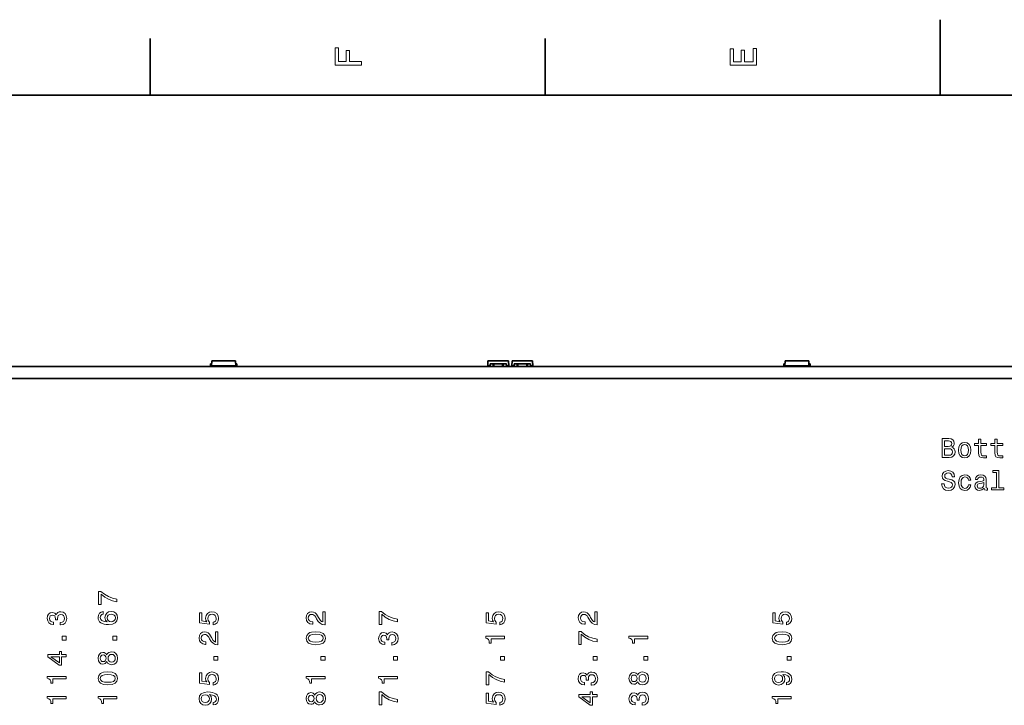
# Model space of a CAD drawing. Extents: x 0 to 420, y 0 to 297.
# Tile 9 of 22: x 88 to 219, y 206 to 297. Entities that reach past the tile are written whole.
import ezdxf

# ---------------------------------------------------------------- set-up
doc = ezdxf.new("R2010")
doc.units = 0

msp = doc.modelspace()

# ---------------------------------------------------------------- linework, layer by layer
at = {"color": 7, "lineweight": 35}
for p, q in [((210, 287), (210, 297)), ((105, 287), (105, 294.5)), ((157.5, 287), (157.5, 294.5)), ((410, 287), (10, 287)), ((113.150002, 251.030319), (113.184067, 251.680313)), ((116.315933, 251.680313), (113.184067, 251.680313)), ((116.350006, 251.030319), (116.315933, 251.680313)), ((149.850006, 251.030319), (149.884064, 251.680313)), ((152.615936, 251.680313), (149.884064, 251.680313)), ((152.649994, 251.030319), (152.615936, 251.680313)), ((153.050003, 251.030319), (153.084076, 251.680313)), ((155.815933, 251.680313), (153.084076, 251.680313)), ((155.850006, 251.030319), (155.815933, 251.680313)), ((189.350006, 251.030319), (189.384064, 251.680313)), ((192.51593, 251.680313), (189.384064, 251.680313)), ((192.550003, 251.030319), (192.51593, 251.680313)), ((87.641418, 250.930313), (86.150002, 250.930313)), ((105.250031, 250.926315), (86.150002, 250.926315)), ((87.641418, 250.930313), (87.650002, 250.930313)), ((87.650002, 250.930313), (88.994003, 250.930313)), ((88.994003, 250.930313), (91.211113, 250.930313)), ((92.706039, 250.930313), (91.211113, 250.930313)), ((98.693962, 250.930313), (92.706039, 250.930313)), ((100.188889, 250.930313), (98.693962, 250.930313)), ((100.188889, 250.930313), (102.406006, 250.930313)), ((102.406006, 250.930313), (103.75, 250.930313)), ((103.75, 250.930313), (103.758591, 250.930313)), ((105.25, 250.930313), (103.758591, 250.930313)), ((105.250031, 250.930313), (124.25, 250.930313)), ((105.250031, 250.930313), (105.250031, 250.926315)), ((113, 251.280319), (113.163101, 251.280319)), ((113, 250.930313), (113, 251.280319)), ((116.350006, 251.030319), (113.150002, 251.030319)), ((113.400002, 250.930313), (113.400002, 251.029312)), ((113.673485, 250.930313), (113.673485, 251.029312)), ((114.100006, 250.930313), (114.100006, 251.029312)), ((114.600006, 251.029312), (114.600006, 250.930313)), ((115.826523, 250.930313), (115.826523, 251.029312)), ((116.100006, 250.930313), (116.100006, 251.029312)), ((116.5, 251.280319), (116.336899, 251.280319)), ((116.5, 251.280319), (116.5, 250.930313)), ((125.741417, 250.930313), (124.25, 250.930313)), ((124.25, 250.930313), (124.25, 250.926315)), ((143.350006, 250.926315), (124.25, 250.926315)), ((125.75, 250.930313), (125.741417, 250.930313)), ((141.850006, 250.930313), (125.75, 250.930313)), ((141.858582, 250.930313), (141.850006, 250.930313)), ((143.350006, 250.930313), (141.858582, 250.930313)), ((143.350006, 250.930313), (162.350006, 250.930313)), ((143.350006, 250.930313), (143.350006, 250.926315)), ((150.160004, 251.030319), (149.850006, 251.030319)), ((150.160004, 251.280319), (150.160004, 250.930313)), ((150.577026, 251.280319), (150.160004, 251.280319)), ((150.70932, 251.280319), (150.577026, 251.280319)), ((150.577026, 251.029312), (150.577026, 251.280319)), ((150.577026, 250.930313), (150.577026, 251.029312)), ((151.79068, 251.280319), (150.70932, 251.280319)), ((151.922974, 251.280319), (151.79068, 251.280319)), ((152.339996, 251.280319), (151.922974, 251.280319)), ((151.922974, 251.029312), (151.922974, 251.280319)), ((151.922974, 251.029312), (151.922974, 250.930313)), ((152.339996, 250.930313), (152.339996, 251.280319)), ((152.649994, 251.030319), (152.339996, 251.030319)), ((153.360001, 251.030319), (153.050003, 251.030319)), ((153.360001, 250.930313), (153.360001, 251.280319)), ((153.777039, 251.280319), (153.360001, 251.280319)), ((153.777039, 251.280319), (153.909332, 251.280319)), ((153.777039, 251.029312), (153.777039, 251.280319)), ((153.777039, 251.029312), (153.777039, 250.930313)), ((154.990677, 251.280319), (153.909332, 251.280319)), ((154.990677, 251.280319), (155.122955, 251.280319)), ((155.540009, 251.280319), (155.122955, 251.280319)), ((155.122955, 251.029312), (155.122955, 251.280319)), ((155.122955, 250.930313), (155.122955, 251.029312)), ((155.540009, 251.280319), (155.540009, 250.930313)), ((155.850006, 251.030319), (155.540009, 251.030319)), ((163.841415, 250.930313), (162.350006, 250.930313)), ((162.350006, 250.930313), (162.350006, 250.926315)), ((181.450012, 250.926315), (162.350006, 250.926315)), ((163.841415, 250.930313), (163.850006, 250.930313)), ((163.850006, 250.930313), (165.194, 250.930313)), ((165.194, 250.930313), (167.411102, 250.930313)), ((168.906036, 250.930313), (167.411102, 250.930313)), ((174.893951, 250.930313), (168.906036, 250.930313)), ((176.388885, 250.930313), (174.893951, 250.930313)), ((176.388885, 250.930313), (178.606079, 250.930313)), ((178.606079, 250.930313), (179.950012, 250.930313)), ((179.950012, 250.930313), (179.958588, 250.930313)), ((181.450012, 250.930313), (179.958588, 250.930313)), ((181.450012, 250.930313), (200.604523, 250.930313)), ((181.450012, 250.930313), (181.450012, 250.926315)), ((189.200012, 251.280319), (189.363098, 251.280319)), ((189.200012, 250.930313), (189.200012, 251.280319)), ((192.550003, 251.030319), (189.350006, 251.030319)), ((189.600006, 250.930313), (189.600006, 251.029312)), ((189.873474, 250.930313), (189.873474, 251.029312)), ((190.300003, 250.930313), (190.300003, 251.029312)), ((190.800003, 251.029312), (190.800003, 250.930313)), ((192.02652, 250.930313), (192.02652, 251.029312)), ((192.300003, 250.930313), (192.300003, 251.029312)), ((192.700012, 251.280319), (192.536896, 251.280319)), ((192.700012, 251.280319), (192.700012, 250.930313)), ((200.604523, 250.930313), (200.604523, 250.926315)), ((219.549988, 250.926315), (200.604523, 250.926315)), ((59.650002, 249.330307), (360.350006, 249.330307))]:
    msp.add_line(p, q, dxfattribs=at)
at = {"color": 7, "lineweight": 13}
for p, q in [((113.300003, 250.930313), (113.300003, 251.029312)), ((113.5, 250.930313), (113.5, 251.029312)), ((113.573486, 250.930313), (113.573486, 251.029312)), ((114, 250.930313), (114, 251.029312)), ((115.926514, 250.930313), (115.926514, 251.029312)), ((116, 250.930313), (116, 251.029312)), ((116.199997, 250.930313), (116.199997, 251.029312)), ((150.70932, 251.029312), (150.70932, 251.280319)), ((150.70932, 250.930313), (150.70932, 251.029312)), ((151.79068, 251.029312), (151.79068, 251.280319)), ((151.79068, 250.930313), (151.79068, 251.029312)), ((153.909332, 251.029312), (153.909332, 251.280319)), ((153.909332, 250.930313), (153.909332, 251.029312)), ((154.990677, 251.029312), (154.990677, 251.280319)), ((154.990677, 250.930313), (154.990677, 251.029312)), ((189.5, 250.930313), (189.5, 251.029312)), ((189.700012, 250.930313), (189.700012, 251.029312)), ((189.773483, 250.930313), (189.773483, 251.029312)), ((190.200012, 250.930313), (190.200012, 251.029312)), ((192.126526, 250.930313), (192.126526, 251.029312)), ((192.200012, 250.930313), (192.200012, 251.029312)), ((192.399994, 250.930313), (192.399994, 251.029312))]:
    msp.add_line(p, q, dxfattribs=at)
for points in [[(133.083206, 290.966156), (133.083206, 291.43515), (131.474411, 291.43515), (131.474411, 292.907776), (131.055832, 292.907776), (131.055832, 291.43515), (130.006836, 291.43515), (130.006836, 293.245697), (129.583206, 293.245697), (129.583206, 290.966156)], [(185.583206, 290.940918), (185.583206, 293.159943), (185.159576, 293.159943), (185.159576, 291.404907), (183.974411, 291.404907), (183.974411, 292.968292), (183.555832, 292.968292), (183.555832, 291.404907), (182.506836, 291.404907), (182.506836, 293.119598), (182.083206, 293.119598), (182.083206, 290.940918)], [(211.534576, 240.212158), (211.786743, 240.421097), (211.851578, 240.561584), (211.873199, 240.734497), (211.82637, 241.004669), (211.685883, 241.199188), (211.458939, 241.318069), (211.141937, 241.361298), (210.252167, 241.361298), (210.252167, 238.861298), (211.192368, 238.861298), (211.527374, 238.911728), (211.77594, 239.059418), (211.930832, 239.293579), (211.984863, 239.61058), (211.952454, 239.82312), (211.865997, 239.999634), (211.72551, 240.129303)], [(211.073486, 240.323837), (210.583572, 240.323837), (210.583572, 241.062302), (211.10231, 241.062302), (211.296829, 241.040695), (211.433716, 240.975845), (211.516571, 240.864182), (211.545395, 240.698471), (211.51297, 240.532761), (211.426514, 240.417496), (211.278824, 240.345444)], [(212.413544, 239.826721), (212.471176, 239.387238), (212.636887, 239.063034), (212.899857, 238.861298), (213.252884, 238.792847), (213.60231, 238.861298), (213.86528, 239.059418), (214.030975, 239.383636), (214.092224, 239.826721), (214.030975, 240.26619), (213.86528, 240.594009), (213.60231, 240.79213), (213.252884, 240.864182), (212.899857, 240.79213), (212.636887, 240.590408), (212.471176, 240.26619)], [(215.100861, 240.460724), (215.100861, 239.491699), (215.122482, 239.178299), (215.223343, 238.962158), (215.425079, 238.836075), (215.767288, 238.792847), (216.141937, 238.810867), (216.141937, 239.084641), (215.868149, 239.063034), (215.619598, 239.091843), (215.486313, 239.1819), (215.42868, 239.333206), (215.417862, 239.545731), (215.417862, 240.460724), (216.141937, 240.460724), (216.141937, 240.730896), (215.417862, 240.730896), (215.417862, 241.296463), (215.100861, 241.296463), (215.100861, 240.730896), (214.553314, 240.730896), (214.553314, 240.460724)], [(217.269455, 240.460724), (217.269455, 239.491699), (217.291061, 239.178299), (217.391937, 238.962158), (217.593658, 238.836075), (217.935883, 238.792847), (218.310516, 238.810867), (218.310516, 239.084641), (218.036743, 239.063034), (217.788177, 239.091843), (217.654907, 239.1819), (217.59726, 239.333206), (217.586456, 239.545731), (217.586456, 240.460724), (218.310516, 240.460724), (218.310516, 240.730896), (217.586456, 240.730896), (217.586456, 241.296463), (217.269455, 241.296463), (217.269455, 240.730896), (216.721909, 240.730896), (216.721909, 240.460724)], [(211.15274, 239.160294), (210.583572, 239.160294), (210.583572, 240.02124), (211.120316, 240.02124), (211.34726, 239.996017), (211.509369, 239.92038), (211.606628, 239.790695), (211.639053, 239.603378), (211.606628, 239.405243), (211.516571, 239.268356), (211.36528, 239.185501)], [(212.737747, 239.830322), (212.770172, 240.154526), (212.871033, 240.388672), (213.033142, 240.532761), (213.252884, 240.583206), (213.469025, 240.532761), (213.631119, 240.392273), (213.731995, 240.154526), (213.768005, 239.830322), (213.731995, 239.502502), (213.631119, 239.264755), (213.469025, 239.120667), (213.252884, 239.073837), (213.033142, 239.120667), (212.871033, 239.264755), (212.770172, 239.502502)], [(210.515137, 235.36705), (210.187317, 235.36705), (210.259369, 234.985214), (210.439484, 234.704239), (210.716858, 234.534927), (211.091492, 234.473679), (211.46254, 234.531326), (211.739914, 234.689819), (211.916428, 234.938385), (211.981262, 235.26619), (211.927231, 235.561584), (211.77594, 235.752502), (211.530975, 235.878586), (211.203171, 235.972244), (210.922195, 236.040695), (210.73848, 236.119934), (210.634003, 236.235214), (210.601578, 236.415329), (210.634003, 236.577438), (210.727661, 236.699905), (210.871765, 236.782761), (211.069885, 236.811584), (211.271606, 236.775558), (211.430115, 236.678299), (211.534576, 236.51619), (211.585022, 236.296448), (211.912827, 236.296448), (211.912827, 236.30365), (211.855194, 236.642273), (211.685883, 236.89444), (211.419312, 237.052933), (211.059082, 237.106964), (210.734863, 237.052933), (210.482712, 236.901642), (210.320602, 236.667496), (210.26297, 236.364899), (210.309799, 236.094727), (210.446686, 235.911011), (210.662827, 235.788528), (210.958206, 235.69487), (211.25, 235.612015), (211.469742, 235.532761), (211.603027, 235.417496), (211.649857, 235.230164), (211.606628, 235.039246), (211.494949, 234.895157), (211.325653, 234.805099), (211.105911, 234.776276), (210.860947, 234.815903), (210.67363, 234.931183), (210.554749, 235.1185)], [(217.474777, 236.862015), (217.474777, 234.808701), (216.822769, 234.808701), (216.822769, 234.54213), (218.440201, 234.54213), (218.440201, 234.808701), (217.791794, 234.808701), (217.791794, 237.128586), (216.977661, 237.128586), (216.977661, 236.862015)], [(213.739197, 235.835358), (214.052597, 235.835358), (213.987747, 236.123535), (213.832855, 236.350494), (213.591492, 236.490982), (213.278091, 236.545013), (212.932281, 236.472961), (212.669312, 236.27124), (212.503601, 235.94342), (212.445969, 235.503952), (212.5, 235.068069), (212.662109, 234.743866), (212.917862, 234.54213), (213.267288, 234.473679), (213.577087, 234.527725), (213.818451, 234.679016), (213.984146, 234.916763), (214.056198, 235.233765), (213.753601, 235.233765), (213.69957, 235.032043), (213.598709, 234.880753), (213.454605, 234.787079), (213.278091, 234.75827), (213.05835, 234.805099), (212.899857, 234.949188), (212.802597, 235.183334), (212.770172, 235.514755), (212.802597, 235.838959), (212.903458, 236.073105), (213.065567, 236.217209), (213.278091, 236.267639), (213.465424, 236.235214), (213.605911, 236.152359), (213.69957, 236.015472)], [(215.824921, 234.794296), (215.824921, 234.783478), (215.842941, 234.661011), (215.896973, 234.574554), (216.123917, 234.506104), (216.30043, 234.534927), (216.30043, 234.779877), (216.224777, 234.769073), (216.123917, 234.815903), (216.105911, 234.959991), (216.105911, 235.961441), (216.062683, 236.217209), (215.9366, 236.397324), (215.716858, 236.505386), (215.407059, 236.545013), (215.104462, 236.501785), (214.881119, 236.379303), (214.740631, 236.188385), (214.693802, 235.936218), (214.693802, 235.914612), (214.978394, 235.914612), (215.003601, 236.065903), (215.082855, 236.173981), (215.21254, 236.238815), (215.396255, 236.264038), (215.572769, 236.246017), (215.698853, 236.191986), (215.77449, 236.098328), (215.799713, 235.968643), (215.785309, 235.817352), (215.727661, 235.741699), (215.583572, 235.705673), (215.3134, 235.676849), (215.003601, 235.612015), (214.783859, 235.496735), (214.654175, 235.31662), (214.614548, 235.050049), (214.650574, 234.812302), (214.762253, 234.635788), (214.942368, 234.524124), (215.190918, 234.484497), (215.52594, 234.560135)], [(215.78891, 235.21936), (215.745682, 235.032043), (215.630402, 234.887955), (215.457489, 234.794296), (215.244965, 234.761871), (215.108063, 234.779877), (215.010803, 234.837524), (214.94957, 234.938385), (214.931549, 235.078873), (214.945969, 235.204956), (215.003601, 235.295013), (215.234146, 235.395874), (215.52594, 235.439102), (215.78891, 235.525558)], [(100.574997, 219.694031), (100.574997, 220.057861), (99.980621, 220.176727), (99.425865, 220.385666), (98.910736, 220.681061), (98.428024, 221.066498), (98.129036, 221.066498), (98.129036, 219.351807), (98.456848, 219.351807), (98.456848, 220.720673), (98.943161, 220.324432), (99.45108, 220.025436), (99.991425, 219.816498)], [(93.039696, 216.618378), (93.064911, 216.618378), (93.410736, 216.67601), (93.670105, 216.845322), (93.835808, 217.111893), (93.897049, 217.46492), (93.835808, 217.839569), (93.677307, 218.120544), (93.42514, 218.300659), (93.100937, 218.365494), (92.888397, 218.33667), (92.715492, 218.257416), (92.582207, 218.127747), (92.48494, 217.954834), (92.290421, 218.18898), (91.980621, 218.271835), (91.699638, 218.217804), (91.487106, 218.062897), (91.353821, 217.81073), (91.306992, 217.46492), (91.364624, 217.140717), (91.523125, 216.892151), (91.775291, 216.730042), (92.110306, 216.67601), (92.135521, 216.67601), (92.135521, 216.996613), (91.904968, 217.025436), (91.739265, 217.119095), (91.638397, 217.270386), (91.602379, 217.482941), (91.631195, 217.670258), (91.706848, 217.807129), (91.829323, 217.889984), (91.995026, 217.922409), (92.171539, 217.889984), (92.290421, 217.803528), (92.362465, 217.652237), (92.384079, 217.446899), (92.380478, 217.306427), (92.665054, 217.306427), (92.657852, 217.482941), (92.690277, 217.709869), (92.776733, 217.879181), (92.917221, 217.980042), (93.100937, 218.016083), (93.309875, 217.97644), (93.464767, 217.871979), (93.562035, 217.706268), (93.594452, 217.486542), (93.558426, 217.259583), (93.450363, 217.093872), (93.277451, 216.98941), (93.039696, 216.949799)], [(98.748634, 218.390717), (98.456848, 218.322266), (98.240707, 218.163757), (98.103821, 217.918808), (98.056992, 217.601807), (98.082207, 217.389267), (98.15065, 217.205551), (98.262321, 217.043457), (98.420822, 216.906555), (98.61895, 216.798492), (98.860306, 216.719238), (99.144882, 216.668808), (99.465492, 216.654404), (99.97702, 216.712036), (100.348053, 216.88855), (100.571396, 217.173126), (100.647049, 217.56218), (100.582207, 217.911606), (100.412895, 218.178177), (100.146324, 218.351089), (99.807709, 218.412323), (99.465492, 218.351089), (99.202522, 218.185379), (99.036819, 217.929626), (98.979179, 217.61261), (99.051224, 217.270386), (99.256561, 217.014633), (98.860306, 217.068665), (98.575722, 217.183929), (98.40641, 217.360443), (98.348778, 217.605408), (98.377594, 217.785522), (98.453247, 217.922409), (98.579323, 218.012466), (98.748634, 218.059296)], [(99.81131, 218.062897), (100.038254, 218.023285), (100.211166, 217.922409), (100.326439, 217.760315), (100.362465, 217.558578), (100.326439, 217.346039), (100.214767, 217.183929), (100.041855, 217.079468), (99.814911, 217.047058), (99.591568, 217.083069), (99.422264, 217.183929), (99.314194, 217.34964), (99.274567, 217.572998), (99.314194, 217.767517), (99.418663, 217.922409), (99.587967, 218.023285)], [(113.347984, 216.632782), (113.643372, 216.712036), (113.873917, 216.88855), (114.018013, 217.147919), (114.072044, 217.479324), (114.007202, 217.84317), (113.830688, 218.127747), (113.549713, 218.307861), (113.189484, 218.376312), (112.854462, 218.315063), (112.591499, 218.142151), (112.422195, 217.871979), (112.360947, 217.522552), (112.404175, 217.25238), (112.523056, 217.043457), (111.849426, 217.144318), (111.849426, 218.23941), (111.554031, 218.23941), (111.554031, 216.902954), (112.879684, 216.704834), (112.879684, 216.993011), (112.710373, 217.20195), (112.649139, 217.468521), (112.688766, 217.699066), (112.804031, 217.87558), (112.980545, 217.987244), (113.207489, 218.026886), (113.434433, 217.987244), (113.610947, 217.871979), (113.722626, 217.695465), (113.762253, 217.468521), (113.73703, 217.277588), (113.654175, 217.129913), (113.52449, 217.021835), (113.347984, 216.967804)], [(128.225006, 216.647186), (128.225006, 218.365494), (127.915207, 218.365494), (127.915207, 217.007416), (127.745895, 217.083069), (127.605408, 217.212769), (127.34964, 217.61261), (127.241577, 217.82515), (127.08667, 218.062897), (126.906555, 218.232208), (126.694023, 218.329468), (126.452667, 218.365494), (126.15007, 218.30426), (125.912323, 218.134949), (125.761024, 217.87558), (125.706985, 217.540558), (125.768234, 217.194748), (125.937538, 216.931778), (126.20771, 216.762466), (126.564339, 216.704834), (126.614777, 216.704834), (126.614777, 217.032639), (126.585953, 217.032639), (126.340996, 217.065063), (126.160881, 217.162323), (126.045609, 217.31723), (126.005981, 217.522552), (126.042007, 217.731491), (126.132065, 217.886383), (126.272552, 217.987244), (126.449066, 218.023285), (126.614777, 217.998062), (126.755264, 217.929626), (126.877739, 217.814331), (126.985809, 217.655838), (127.101082, 217.443298), (127.324425, 217.090271), (127.56218, 216.841721), (127.850357, 216.694031), (128.214203, 216.647186)], [(137.875, 217.025436), (137.875, 217.389267), (137.280624, 217.508148), (136.725861, 217.717072), (136.210739, 218.012466), (135.728027, 218.397919), (135.429031, 218.397919), (135.429031, 216.683228), (135.756836, 216.683228), (135.756836, 218.052094), (136.243164, 217.655838), (136.751083, 217.356842), (137.291428, 217.147919)], [(151.447983, 216.632782), (151.743378, 216.712036), (151.973907, 216.88855), (152.118011, 217.147919), (152.172043, 217.479324), (152.107208, 217.84317), (151.930695, 218.127747), (151.649719, 218.307861), (151.28949, 218.376312), (150.954468, 218.315063), (150.691498, 218.142151), (150.522186, 217.871979), (150.460953, 217.522552), (150.504181, 217.25238), (150.623047, 217.043457), (149.949432, 217.144318), (149.949432, 218.23941), (149.654022, 218.23941), (149.654022, 216.902954), (150.979675, 216.704834), (150.979675, 216.993011), (150.810364, 217.20195), (150.74913, 217.468521), (150.788757, 217.699066), (150.904022, 217.87558), (151.080536, 217.987244), (151.307495, 218.026886), (151.534439, 217.987244), (151.710953, 217.871979), (151.822632, 217.695465), (151.862244, 217.468521), (151.837036, 217.277588), (151.754181, 217.129913), (151.624496, 217.021835), (151.447983, 216.967804)], [(164.399994, 216.647186), (164.399994, 218.365494), (164.090195, 218.365494), (164.090195, 217.007416), (163.920898, 217.083069), (163.780396, 217.212769), (163.524628, 217.61261), (163.416565, 217.82515), (163.261658, 218.062897), (163.081543, 218.232208), (162.869019, 218.329468), (162.627655, 218.365494), (162.325073, 218.30426), (162.087311, 218.134949), (161.93602, 217.87558), (161.881989, 217.540558), (161.943222, 217.194748), (162.112534, 216.931778), (162.382706, 216.762466), (162.739334, 216.704834), (162.789764, 216.704834), (162.789764, 217.032639), (162.760956, 217.032639), (162.515991, 217.065063), (162.335876, 217.162323), (162.220596, 217.31723), (162.180969, 217.522552), (162.216995, 217.731491), (162.307053, 217.886383), (162.44754, 217.987244), (162.624054, 218.023285), (162.789764, 217.998062), (162.930252, 217.929626), (163.052734, 217.814331), (163.160797, 217.655838), (163.276077, 217.443298), (163.49942, 217.090271), (163.737167, 216.841721), (164.02536, 216.694031), (164.389191, 216.647186)], [(189.547989, 216.632782), (189.843384, 216.712036), (190.073914, 216.88855), (190.218018, 217.147919), (190.272049, 217.479324), (190.207214, 217.84317), (190.030701, 218.127747), (189.749725, 218.307861), (189.389496, 218.376312), (189.054474, 218.315063), (188.791504, 218.142151), (188.622192, 217.871979), (188.560959, 217.522552), (188.604187, 217.25238), (188.723053, 217.043457), (188.049438, 217.144318), (188.049438, 218.23941), (187.754028, 218.23941), (187.754028, 216.902954), (189.079681, 216.704834), (189.079681, 216.993011), (188.91037, 217.20195), (188.849136, 217.468521), (188.888763, 217.699066), (189.004028, 217.87558), (189.180542, 217.987244), (189.407501, 218.026886), (189.634445, 217.987244), (189.810959, 217.871979), (189.922638, 217.695465), (189.96225, 217.468521), (189.937042, 217.277588), (189.854187, 217.129913), (189.724503, 217.021835), (189.547989, 216.967804)], [(93.824997, 214.609009), (93.824997, 215.10614), (93.288254, 215.10614), (93.288254, 214.609009)], [(100.574997, 214.609009), (100.574997, 215.10614), (100.038254, 215.10614), (100.038254, 214.609009)], [(114, 213.978607), (114, 215.696899), (113.690201, 215.696899), (113.690201, 214.338837), (113.520889, 214.41449), (113.380402, 214.544174), (113.124641, 214.944031), (113.016571, 215.156555), (112.861671, 215.394318), (112.681557, 215.563629), (112.469025, 215.660889), (112.227661, 215.696899), (111.925072, 215.635666), (111.687317, 215.46637), (111.536026, 215.207001), (111.481987, 214.871979), (111.543228, 214.526154), (111.71254, 214.263184), (111.982712, 214.093872), (112.33934, 214.036255), (112.389771, 214.036255), (112.389771, 214.364044), (112.360947, 214.364044), (112.115997, 214.396484), (111.935883, 214.493744), (111.820602, 214.648636), (111.780975, 214.853973), (111.817001, 215.062897), (111.907059, 215.217804), (112.047546, 215.318665), (112.22406, 215.354691), (112.389771, 215.329468), (112.530258, 215.261032), (112.65274, 215.145752), (112.760803, 214.987244), (112.876083, 214.774719), (113.099426, 214.421692), (113.337173, 214.173126), (113.625359, 214.025436), (113.989197, 213.978607)], [(127.003822, 213.98941), (127.569382, 214.043457), (127.972839, 214.212769), (128.217804, 214.482941), (128.297043, 214.857574), (128.217804, 215.228607), (127.972839, 215.498779), (127.569382, 215.66449), (127.003822, 215.722122), (126.441864, 215.66449), (126.218521, 215.596039), (126.034805, 215.498779), (125.789841, 215.228607), (125.706985, 214.857574), (125.789841, 214.482941), (126.038406, 214.212769), (126.441864, 214.043457)], [(127.003822, 214.335236), (126.567947, 214.364044), (126.254539, 214.454117), (126.070824, 214.616211), (126.005981, 214.857574), (126.070824, 215.095322), (126.254539, 215.257416), (126.567947, 215.347488), (127.003822, 215.376312), (127.443298, 215.347488), (127.756699, 215.257416), (127.940422, 215.095322), (128.001663, 214.857574), (127.940422, 214.616211), (127.756699, 214.454117), (127.443298, 214.364044)], [(137.089691, 213.949799), (137.114914, 213.949799), (137.460739, 214.007416), (137.720093, 214.176727), (137.885803, 214.443298), (137.947052, 214.796326), (137.885803, 215.170975), (137.72731, 215.45195), (137.475143, 215.632065), (137.15094, 215.696899), (136.9384, 215.668091), (136.765488, 215.588837), (136.632202, 215.459167), (136.534943, 215.286255), (136.340424, 215.520386), (136.030624, 215.603241), (135.749634, 215.549225), (135.537109, 215.394318), (135.403824, 215.142151), (135.356995, 214.796326), (135.414627, 214.472122), (135.57312, 214.223572), (135.825287, 214.061462), (136.160309, 214.007416), (136.185516, 214.007416), (136.185516, 214.328033), (135.954971, 214.356842), (135.789261, 214.4505), (135.6884, 214.601807), (135.652374, 214.814346), (135.681198, 215.001663), (135.756836, 215.13855), (135.879318, 215.221405), (136.045029, 215.253815), (136.221542, 215.221405), (136.340424, 215.134949), (136.41246, 214.983643), (136.434082, 214.77832), (136.430481, 214.637833), (136.715057, 214.637833), (136.707855, 214.814346), (136.740265, 215.04129), (136.826721, 215.210602), (136.967224, 215.311462), (137.15094, 215.347488), (137.359863, 215.307861), (137.514771, 215.2034), (137.61203, 215.037689), (137.644455, 214.817947), (137.608429, 214.591003), (137.500366, 214.425293), (137.327454, 214.320831), (137.089691, 214.281204)], [(152.100006, 214.792725), (152.100006, 215.120544), (149.581985, 215.120544), (149.581985, 214.87558), (149.801727, 214.81073), (149.949432, 214.681061), (150.035889, 214.482941), (150.064697, 214.209167), (150.320465, 214.209167), (150.320465, 214.792725)], [(164.399994, 214.356842), (164.399994, 214.720673), (163.805603, 214.839569), (163.250854, 215.048492), (162.735718, 215.343872), (162.253021, 215.72934), (161.954025, 215.72934), (161.954025, 214.014633), (162.28183, 214.014633), (162.28183, 215.383514), (162.768158, 214.987244), (163.276077, 214.688263), (163.816422, 214.47934)], [(171.149994, 214.792725), (171.149994, 215.120544), (168.631989, 215.120544), (168.631989, 214.87558), (168.851715, 214.81073), (168.99942, 214.681061), (169.085876, 214.482941), (169.114685, 214.209167), (169.370453, 214.209167), (169.370453, 214.792725)], [(188.978821, 213.98941), (189.544388, 214.043457), (189.947845, 214.212769), (190.19281, 214.482941), (190.272049, 214.857574), (190.19281, 215.228607), (189.947845, 215.498779), (189.544388, 215.66449), (188.978821, 215.722122), (188.41687, 215.66449), (188.193512, 215.596039), (188.009796, 215.498779), (187.764847, 215.228607), (187.681992, 214.857574), (187.764847, 214.482941), (188.013397, 214.212769), (188.41687, 214.043457)], [(188.978821, 214.335236), (188.542938, 214.364044), (188.229553, 214.454117), (188.045837, 214.616211), (187.980988, 214.857574), (188.045837, 215.095322), (188.229553, 215.257416), (188.542938, 215.347488), (188.978821, 215.376312), (189.418304, 215.347488), (189.731705, 215.257416), (189.915421, 215.095322), (189.976654, 214.857574), (189.915421, 214.616211), (189.731705, 214.454117), (189.418304, 214.364044)], [(93.824997, 212.387115), (93.824997, 212.711319), (93.205406, 212.711319), (93.205406, 213.067947), (92.917221, 213.067947), (92.917221, 212.711319), (91.379036, 212.711319), (91.379036, 212.383514), (92.888397, 211.288406), (93.205406, 211.288406), (93.205406, 212.387115)], [(92.917221, 211.591003), (91.796906, 212.387115), (92.917221, 212.387115)], [(99.227737, 211.742294), (99.328606, 211.558578), (99.469093, 211.432495), (99.645607, 211.353241), (99.858139, 211.328033), (100.178749, 211.385666), (100.427307, 211.551376), (100.585808, 211.821548), (100.647049, 212.18898), (100.585808, 212.552811), (100.427307, 212.822983), (100.178749, 212.988693), (99.858139, 213.049927), (99.645607, 213.021118), (99.469093, 212.945465), (99.328606, 212.815781), (99.227737, 212.635666), (99.141281, 212.779755), (99.022408, 212.880615), (98.878311, 212.941864), (98.701797, 212.96347), (98.446037, 212.905838), (98.240707, 212.754547), (98.107422, 212.509583), (98.056992, 212.18898), (98.107422, 211.864777), (98.240707, 211.619812), (98.446037, 211.46492), (98.701797, 211.410889), (98.878311, 211.428894), (99.022408, 211.490143)], [(98.730621, 211.753098), (98.572121, 211.781921), (98.449638, 211.868378), (98.373993, 212.005264), (98.345169, 212.18898), (98.373993, 212.369095), (98.449638, 212.505981), (98.572121, 212.592438), (98.730621, 212.624863), (98.892723, 212.592438), (99.018806, 212.505981), (99.101654, 212.369095), (99.126877, 212.18898), (99.098053, 212.005264), (99.018806, 211.868378), (98.892723, 211.781921)], [(99.850937, 211.673859), (99.660019, 211.706268), (99.515923, 211.81073), (99.422264, 211.972839), (99.389847, 212.18898), (99.422264, 212.40152), (99.515923, 212.563629), (99.660019, 212.668091), (99.850937, 212.704102), (100.056267, 212.668091), (100.211166, 212.563629), (100.312035, 212.40152), (100.344452, 212.18898), (100.312035, 211.972839), (100.211166, 211.81073), (100.056267, 211.706268)], [(114, 211.94043), (114, 212.437546), (113.463257, 212.437546), (113.463257, 211.94043)], [(128.225006, 211.94043), (128.225006, 212.437546), (127.688263, 212.437546), (127.688263, 211.94043)], [(137.875, 211.94043), (137.875, 212.437546), (137.338257, 212.437546), (137.338257, 211.94043)], [(152.100006, 211.94043), (152.100006, 212.437546), (151.563263, 212.437546), (151.563263, 211.94043)], [(164.399994, 211.94043), (164.399994, 212.437546), (163.863251, 212.437546), (163.863251, 211.94043)], [(171.149994, 211.94043), (171.149994, 212.437546), (170.613251, 212.437546), (170.613251, 211.94043)], [(190.200012, 211.94043), (190.200012, 212.437546), (189.663269, 212.437546), (189.663269, 211.94043)], [(93.824997, 209.455551), (93.824997, 209.783371), (91.306992, 209.783371), (91.306992, 209.538406), (91.526733, 209.473572), (91.674423, 209.343887), (91.76088, 209.145752), (91.789696, 208.871979), (92.045464, 208.871979), (92.045464, 209.455551)], [(99.353821, 208.652237), (99.91938, 208.706268), (100.322838, 208.87558), (100.567795, 209.145752), (100.647049, 209.520386), (100.567795, 209.891434), (100.322838, 210.161606), (99.91938, 210.327301), (99.353821, 210.384949), (98.791855, 210.327301), (98.568512, 210.258865), (98.384796, 210.161606), (98.139847, 209.891434), (98.056992, 209.520386), (98.139847, 209.145752), (98.388397, 208.87558), (98.791855, 208.706268)], [(99.353821, 208.998062), (98.917938, 209.026886), (98.604538, 209.116943), (98.420822, 209.279037), (98.35598, 209.520386), (98.420822, 209.758148), (98.604538, 209.920258), (98.917938, 210.010315), (99.353821, 210.039124), (99.793304, 210.010315), (100.106705, 209.920258), (100.290421, 209.758148), (100.351654, 209.520386), (100.290421, 209.279037), (100.106705, 209.116943), (99.793304, 209.026886)], [(113.347984, 208.627029), (113.643372, 208.706268), (113.873917, 208.882782), (114.018013, 209.142151), (114.072044, 209.473572), (114.007202, 209.837402), (113.830688, 210.121979), (113.549713, 210.302094), (113.189484, 210.370544), (112.854462, 210.309296), (112.591499, 210.136383), (112.422195, 209.866211), (112.360947, 209.5168), (112.404175, 209.246628), (112.523056, 209.037689), (111.849426, 209.13855), (111.849426, 210.233658), (111.554031, 210.233658), (111.554031, 208.897202), (112.879684, 208.699066), (112.879684, 208.987259), (112.710373, 209.196198), (112.649139, 209.462769), (112.688766, 209.693314), (112.804031, 209.869812), (112.980545, 209.981491), (113.207489, 210.021118), (113.434433, 209.981491), (113.610947, 209.866211), (113.722626, 209.689697), (113.762253, 209.462769), (113.73703, 209.271835), (113.654175, 209.124146), (113.52449, 209.016083), (113.347984, 208.962036)], [(128.225006, 209.455551), (128.225006, 209.783371), (125.706985, 209.783371), (125.706985, 209.538406), (125.926727, 209.473572), (126.074425, 209.343887), (126.160881, 209.145752), (126.189697, 208.871979), (126.445465, 208.871979), (126.445465, 209.455551)], [(137.875, 209.455551), (137.875, 209.783371), (135.356995, 209.783371), (135.356995, 209.538406), (135.576721, 209.473572), (135.724426, 209.343887), (135.810883, 209.145752), (135.839691, 208.871979), (136.095459, 208.871979), (136.095459, 209.455551)], [(152.100006, 209.019684), (152.100006, 209.383514), (151.505615, 209.50238), (150.950867, 209.711319), (150.43573, 210.006714), (149.953033, 210.392151), (149.654022, 210.392151), (149.654022, 208.67746), (149.981842, 208.67746), (149.981842, 210.046326), (150.468155, 209.650085), (150.976074, 209.351089), (151.516418, 209.142151)], [(163.614685, 208.61261), (163.639908, 208.61261), (163.985718, 208.670258), (164.245087, 208.839569), (164.410797, 209.10614), (164.472046, 209.459167), (164.410797, 209.833801), (164.252289, 210.114777), (164.000137, 210.294891), (163.675934, 210.359741), (163.463394, 210.330917), (163.290482, 210.251663), (163.157196, 210.121979), (163.059937, 209.949066), (162.865417, 210.183228), (162.555603, 210.266083), (162.274628, 210.212036), (162.062103, 210.057144), (161.928802, 209.804977), (161.881989, 209.459167), (161.939621, 209.134949), (162.098114, 208.886383), (162.350281, 208.724289), (162.685303, 208.670258), (162.71051, 208.670258), (162.71051, 208.99086), (162.479965, 209.019684), (162.31427, 209.113342), (162.213394, 209.264633), (162.177368, 209.477173), (162.206192, 209.66449), (162.28183, 209.801376), (162.404327, 209.884232), (162.570023, 209.916656), (162.746536, 209.884232), (162.865417, 209.797775), (162.937454, 209.646484), (162.959076, 209.441147), (162.955475, 209.300659), (163.240051, 209.300659), (163.232849, 209.477173), (163.265259, 209.704117), (163.351715, 209.873428), (163.492218, 209.974289), (163.675934, 210.010315), (163.884857, 209.970688), (164.039764, 209.866211), (164.137024, 209.700516), (164.169449, 209.480774), (164.133423, 209.25383), (164.02536, 209.08812), (163.852448, 208.983658), (163.614685, 208.944031)], [(169.802734, 209.073715), (169.903595, 208.889999), (170.044083, 208.763916), (170.220596, 208.684662), (170.433136, 208.659454), (170.753738, 208.717087), (171.002289, 208.882782), (171.160797, 209.152954), (171.222046, 209.520401), (171.160797, 209.884232), (171.002289, 210.154404), (170.753738, 210.320114), (170.433136, 210.381348), (170.220596, 210.352539), (170.044083, 210.276886), (169.903595, 210.147202), (169.802734, 209.967087), (169.716278, 210.111176), (169.597397, 210.212036), (169.453308, 210.273285), (169.276794, 210.294891), (169.021027, 210.237259), (168.815704, 210.085968), (168.682404, 209.841003), (168.631989, 209.520401), (168.682404, 209.196198), (168.815704, 208.951233), (169.021027, 208.796326), (169.276794, 208.742294), (169.453308, 208.760315), (169.597397, 208.821548)], [(169.305603, 209.084518), (169.14711, 209.113342), (169.024628, 209.199799), (168.948975, 209.336685), (168.920166, 209.520401), (168.948975, 209.700516), (169.024628, 209.837402), (169.14711, 209.923859), (169.305603, 209.956268), (169.467712, 209.923859), (169.593796, 209.837402), (169.676651, 209.700516), (169.701874, 209.520401), (169.67305, 209.336685), (169.593796, 209.199799), (169.467712, 209.113342)], [(170.425934, 209.005264), (170.235016, 209.037689), (170.090912, 209.142151), (169.997253, 209.30426), (169.964844, 209.520401), (169.997253, 209.732941), (170.090912, 209.895035), (170.235016, 209.999512), (170.425934, 210.035522), (170.631256, 209.999512), (170.786163, 209.895035), (170.887024, 209.732941), (170.919449, 209.520401), (170.887024, 209.30426), (170.786163, 209.142151), (170.631256, 209.037689)], [(189.580414, 208.655853), (189.86499, 208.709885), (190.084732, 208.864777), (190.221619, 209.109741), (190.272049, 209.433945), (190.246826, 209.646484), (190.181992, 209.837402), (190.070312, 209.999512), (189.911819, 210.136383), (189.713684, 210.244461), (189.468735, 210.323715), (189.187759, 210.370544), (188.863556, 210.38855), (188.355621, 210.327316), (187.984589, 210.150803), (187.761246, 209.869812), (187.681992, 209.484375), (187.746826, 209.131348), (187.919739, 208.864777), (188.18631, 208.691864), (188.521332, 208.634232), (188.867157, 208.691864), (189.130127, 208.861176), (189.295822, 209.113342), (189.349854, 209.433945), (189.281418, 209.772552), (189.072479, 210.02832), (189.472336, 209.970688), (189.756927, 209.855408), (189.926239, 209.678894), (189.980255, 209.437546), (189.955048, 209.250229), (189.875793, 209.113342), (189.749725, 209.023285), (189.580414, 208.987259)], [(188.517731, 208.983658), (188.294388, 209.019684), (188.117874, 209.120544), (188.006195, 209.279053), (187.966583, 209.484375), (188.006195, 209.696915), (188.117874, 209.859009), (188.290771, 209.959885), (188.51413, 209.999512), (188.741074, 209.959885), (188.91037, 209.859009), (189.014847, 209.693314), (189.050873, 209.473572), (189.014847, 209.275436), (188.91037, 209.120544), (188.744675, 209.019684)], [(93.824997, 206.786972), (93.824997, 207.114777), (91.306992, 207.114777), (91.306992, 206.869827), (91.526733, 206.804977), (91.674423, 206.675293), (91.76088, 206.477173), (91.789696, 206.2034), (92.045464, 206.2034), (92.045464, 206.786972)], [(100.574997, 206.786957), (100.574997, 207.114777), (98.056992, 207.114777), (98.056992, 206.869812), (98.276733, 206.804977), (98.424423, 206.675293), (98.51088, 206.477173), (98.539696, 206.2034), (98.795464, 206.2034), (98.795464, 206.786957)], [(113.380402, 205.987259), (113.664986, 206.04129), (113.884727, 206.196198), (114.021614, 206.441147), (114.072044, 206.76535), (114.046829, 206.97789), (113.981987, 207.168823), (113.870316, 207.330917), (113.711815, 207.467804), (113.513687, 207.575867), (113.26873, 207.655121), (112.987747, 207.70195), (112.663544, 207.719971), (112.155624, 207.658722), (111.784584, 207.482208), (111.561241, 207.201233), (111.481987, 206.815796), (111.546829, 206.462769), (111.719742, 206.196198), (111.986313, 206.023285), (112.321327, 205.965637), (112.667145, 206.023285), (112.930115, 206.192596), (113.095825, 206.444748), (113.149857, 206.76535), (113.081413, 207.103973), (112.872482, 207.359741), (113.272339, 207.302094), (113.556915, 207.186829), (113.726227, 207.010315), (113.780258, 206.768951), (113.755043, 206.581635), (113.675797, 206.444748), (113.549713, 206.354691), (113.380402, 206.318665)], [(112.317719, 206.315063), (112.094376, 206.351089), (111.917862, 206.45195), (111.806198, 206.610458), (111.766571, 206.815796), (111.806198, 207.02832), (111.917862, 207.19043), (112.090775, 207.29129), (112.314117, 207.330917), (112.541061, 207.29129), (112.710373, 207.19043), (112.814842, 207.024719), (112.850861, 206.804977), (112.814842, 206.606857), (112.710373, 206.45195), (112.54467, 206.351089)], [(126.877739, 206.405121), (126.978607, 206.221405), (127.119095, 206.095322), (127.295609, 206.016083), (127.508148, 205.99086), (127.828751, 206.048492), (128.077301, 206.214203), (128.235809, 206.484375), (128.297043, 206.851807), (128.235809, 207.215637), (128.077301, 207.485809), (127.828751, 207.65152), (127.508148, 207.712769), (127.295609, 207.683945), (127.119095, 207.608292), (126.978607, 207.478607), (126.877739, 207.298492), (126.79129, 207.442596), (126.672409, 207.543457), (126.52832, 207.604691), (126.351807, 207.626312), (126.096039, 207.568665), (125.890709, 207.417374), (125.757423, 207.172424), (125.706985, 206.851807), (125.757423, 206.527603), (125.890709, 206.282654), (126.096039, 206.127747), (126.351807, 206.073715), (126.52832, 206.091721), (126.672409, 206.152969)], [(126.380623, 206.415924), (126.222122, 206.444748), (126.09964, 206.531204), (126.023994, 206.668091), (125.995178, 206.851807), (126.023994, 207.031921), (126.09964, 207.168823), (126.222122, 207.255264), (126.380623, 207.287689), (126.542725, 207.255264), (126.668808, 207.168823), (126.751663, 207.031921), (126.776871, 206.851807), (126.748062, 206.668091), (126.668808, 206.531204), (126.542725, 206.444748)], [(127.500938, 206.336685), (127.310013, 206.36911), (127.165924, 206.473572), (127.072266, 206.635681), (127.039841, 206.851807), (127.072266, 207.064346), (127.165924, 207.226456), (127.310013, 207.330917), (127.500938, 207.366943), (127.706268, 207.330917), (127.861168, 207.226456), (127.962036, 207.064346), (127.994453, 206.851807), (127.962036, 206.635681), (127.861168, 206.473572), (127.706268, 206.36911)], [(137.875, 206.351089), (137.875, 206.71492), (137.280624, 206.833801), (136.725861, 207.042725), (136.210739, 207.33812), (135.728027, 207.723572), (135.429031, 207.723572), (135.429031, 206.008881), (135.756836, 206.008881), (135.756836, 207.377747), (136.243164, 206.981491), (136.751083, 206.682495), (137.291428, 206.473572)], [(151.447983, 205.958435), (151.743378, 206.037689), (151.973907, 206.214203), (152.118011, 206.473572), (152.172043, 206.804977), (152.107208, 207.168823), (151.930695, 207.4534), (151.649719, 207.633514), (151.28949, 207.70195), (150.954468, 207.640717), (150.691498, 207.467804), (150.522186, 207.197632), (150.460953, 206.848206), (150.504181, 206.578033), (150.623047, 206.36911), (149.949432, 206.469971), (149.949432, 207.565063), (149.654022, 207.565063), (149.654022, 206.228607), (150.979675, 206.030487), (150.979675, 206.318665), (150.810364, 206.527603), (150.74913, 206.794174), (150.788757, 207.024719), (150.904022, 207.201233), (151.080536, 207.312897), (151.307495, 207.352539), (151.534439, 207.312897), (151.710953, 207.197632), (151.822632, 207.021118), (151.862244, 206.794174), (151.837036, 206.603256), (151.754181, 206.455566), (151.624496, 206.347488), (151.447983, 206.293457)], [(164.399994, 207.049942), (164.399994, 207.374146), (163.780396, 207.374146), (163.780396, 207.730774), (163.492218, 207.730774), (163.492218, 207.374146), (161.954025, 207.374146), (161.954025, 207.046341), (163.463394, 205.951233), (163.780396, 205.951233), (163.780396, 207.049942)], [(163.492218, 206.25383), (162.371887, 207.049942), (163.492218, 207.049942)], [(170.364685, 205.944031), (170.389908, 205.944031), (170.735718, 206.001663), (170.995087, 206.170975), (171.160797, 206.437546), (171.222046, 206.790573), (171.160797, 207.165207), (171.002289, 207.446198), (170.750137, 207.626312), (170.425934, 207.691147), (170.213394, 207.662323), (170.040482, 207.583084), (169.907196, 207.4534), (169.809937, 207.280487), (169.615417, 207.514633), (169.305603, 207.597488), (169.024628, 207.543457), (168.812103, 207.38855), (168.678802, 207.136398), (168.631989, 206.790573), (168.689621, 206.46637), (168.848114, 206.217804), (169.100281, 206.055695), (169.435303, 206.001663), (169.46051, 206.001663), (169.46051, 206.322266), (169.229965, 206.351089), (169.06427, 206.444748), (168.963394, 206.596039), (168.927368, 206.808578), (168.956192, 206.995911), (169.03183, 207.132782), (169.154327, 207.215637), (169.320023, 207.248062), (169.496536, 207.215637), (169.615417, 207.129181), (169.687454, 206.97789), (169.709076, 206.772552), (169.705475, 206.632065), (169.990051, 206.632065), (169.982849, 206.808578), (170.015259, 207.035522), (170.101715, 207.204834), (170.242218, 207.305695), (170.425934, 207.341721), (170.634857, 207.302094), (170.789764, 207.197632), (170.887024, 207.031921), (170.919449, 206.812195), (170.883423, 206.585236), (170.77536, 206.419525), (170.602448, 206.315063), (170.364685, 206.275452)], [(190.200012, 206.786972), (190.200012, 207.114777), (187.681992, 207.114777), (187.681992, 206.869827), (187.901733, 206.804977), (188.049438, 206.675293), (188.135895, 206.477173), (188.164703, 206.2034), (188.420471, 206.2034), (188.420471, 206.786972)]]:
    msp.add_lwpolyline(points, close=True, dxfattribs=at)

doc.saveas('drawing.dxf')
